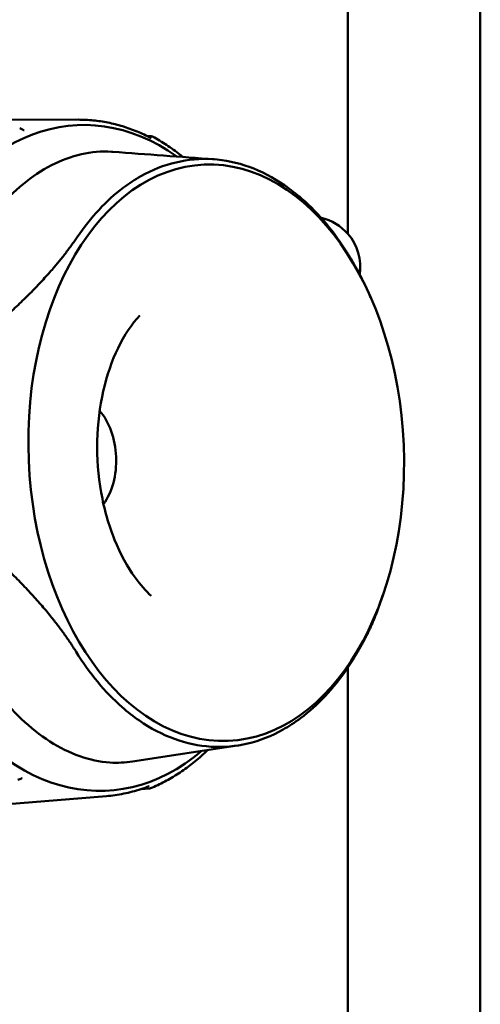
# Model space of a CAD drawing. Header units: millimetres. Extents: x 0 to 4686, y -120 to 1682.
# Tile 131 of 256: x 563 to 581, y 1357 to 1394. Entities that reach past the tile are written whole.
import ezdxf

# ---------------------------------------------------------------- set-up
doc = ezdxf.new("R2010")
doc.units = ezdxf.units.MM
doc.header["$LTSCALE"] = 2
doc.layers.add('Sichtbar (ISO)', color=7, linetype='Continuous', lineweight=50)

msp = doc.modelspace()

# ---------------------------------------------------------------- linework, layer by layer
at = {"layer": 'Sichtbar (ISO)'}
for p, q in [((575.6713, 1398.7601), (575.6713, 1386.3274)), ((580.6713, 1324.9341), (580.6713, 1398.7601)), ((565.4863, 1390.6469), (558.336, 1390.6303)), ((563.2667, 1390.3226), (563.3699, 1390.2728)), ((568.1013, 1390.0206), (568.2405, 1390.02)), ((576.5265, 1383.9301), (576.4413, 1384.1234)), ((576.9922, 1372.6846), (576.852, 1372.2783)), ((575.6713, 1369.9492), (575.6713, 1339.4574)), ((563.3051, 1365.7361), (563.2015, 1365.6882)), ((568.1842, 1365.3661), (567.8361, 1365.3387)), ((566.5451, 1365.078), (559.5538, 1364.5143))]:
    msp.add_line(p, q, dxfattribs=at)
for centre, radius, start, end in [((568.2397, 1389.9197), 0.1, 61.38801, 89.73585), ((574.2363, 1385.0821), 1.9, 40.95163, 77.20678), ((574.2363, 1385.0821), 1.9, 351.44542, 40.95163), ((568.176, 1365.4661), 0.1, 274.53553, 292.76051)]:
    msp.add_arc(centre, radius, start, end, dxfattribs=at)
for centre, major_axis, start_param, end_param in [((565.9908, 1377.8614), (0.521, -12.5815), 2.6755025, 6.7512346), ((565.4366, 1377.8384), (0.0937, -2.2637), 0.6786217, 2.462971)]:
    msp.add_ellipse(centre, major_axis=major_axis, ratio=0.6504716, start_param=start_param, end_param=end_param, dxfattribs=at)
msp.add_ellipse((570.6925, 1378.0561), major_axis=(-0.451, 10.8907), ratio=0.6504716, dxfattribs=at)
for points, knots in [([(568.2368, 1389.9522), (568.0594, 1390.0442), (567.8801, 1390.1274), (567.5186, 1390.2757), (567.3364, 1390.3407), (566.9699, 1390.4524), (566.7855, 1390.499), (566.4155, 1390.5735), (566.2299, 1390.6013), (565.8582, 1390.6383), (565.6721, 1390.6473), (565.4863, 1390.6469)], [4.42338322, 4.42338322, 4.42338322, 4.42338322, 4.48961499, 4.48961499, 4.55584676, 4.55584676, 4.62207853, 4.62207853, 4.68831029, 4.68831029, 4.75454206, 4.75454206, 4.75454206, 4.75454206]), ([(563.3699, 1390.2728), (563.3777, 1390.2691), (563.3855, 1390.2656), (563.4002, 1390.26), (563.4072, 1390.2576), (563.4184, 1390.2545), (563.4229, 1390.2535), (563.4296, 1390.2523), (563.432, 1390.2519), (563.4365, 1390.2514), (563.4384, 1390.2513), (563.4399, 1390.2513)], [0, 0, 0, 0, 0.0025962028, 0.0025962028, 0.0049216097, 0.0049216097, 0.0065509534, 0.0065509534, 0.0076046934, 0.0076046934, 0.0087109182, 0.0087109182, 0.0087109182, 0.0087109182]), ([(568.2368, 1389.9522), (568.2387, 1389.9512), (568.2401, 1389.9506), (568.2403, 1389.9505), (568.2403, 1389.9505), (568.2403, 1389.9505)], [0, 0, 0, 0, 0.0017314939, 0.0017314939, 0.0018811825, 0.0018811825, 0.0018811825, 0.0018811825]), ([(569.4355, 1389.2359), (569.4005, 1389.2641), (569.3655, 1389.2919), (569.1615, 1389.4512), (568.9899, 1389.5746), (568.6421, 1389.8041), (568.4658, 1389.9103), (568.2876, 1390.0075)], [4.26138848, 4.26138848, 4.26138848, 4.26138848, 4.27518933, 4.27518933, 4.34139412, 4.34139412, 4.40759892, 4.40759892, 4.40759892, 4.40759892]), ([(566.783, 1389.4321), (566.7692, 1389.4331), (566.7554, 1389.4341), (566.36, 1389.4591), (565.978, 1389.4262), (564.8245, 1389.1675), (564.0816, 1388.7742), (562.7163, 1387.6601), (562.1036, 1386.9559), (561.5493, 1386.142)], [0.89597669, 0.89597669, 0.89597669, 0.89597669, 0.90236743, 0.90236743, 1.079192, 1.079192, 1.44592333, 1.44592333, 1.8061057, 1.8061057, 1.8061057, 1.8061057]), ([(575.6758, 1385.5649), (575.1641, 1386.3868), (574.5765, 1387.0917), (573.7175, 1387.8424), (573.4975, 1388.0135), (572.4105, 1388.7591), (571.4862, 1389.0946), (569.6268, 1389.2108), (568.7048, 1388.9907), (567.6195, 1388.3808), (567.3998, 1388.2371), (566.5413, 1387.5934), (565.9532, 1386.9616), (565.4385, 1386.2033)], [0.0000433, 0.0000433, 0.0000433, 0.0000433, 0.3349903, 0.3349903, 0.4462097, 0.4462097, 0.8730149, 0.8730149, 1.299822, 1.299822, 1.4110917, 1.4110917, 1.7461923, 1.7461923, 1.7461923, 1.7461923]), ([(567.8001, 1383.2482), (567.5019, 1382.9231), (567.22, 1382.5052), (566.7496, 1381.5323), (566.5588, 1380.9823), (566.2895, 1379.7938), (566.2119, 1379.1549), (566.1834, 1377.8553), (566.2334, 1377.1946), (566.4559, 1375.9267), (566.6281, 1375.3196), (567.0683, 1374.2271), (567.3354, 1373.741), (567.8237, 1373.0685), (568.0298, 1372.8361), (568.2393, 1372.6425)], [5.3583899, 5.3583899, 5.3583899, 5.3583899, 5.661827, 5.661827, 5.9566977, 5.9566977, 6.2536542, 6.2536542, 6.5525379, 6.5525379, 6.8509736, 6.8509736, 7.1469448, 7.1469448, 7.3431278, 7.3431278, 7.3431278, 7.3431278]), ([(565.3977, 1370.5344), (565.908, 1369.7124), (566.4924, 1369.0074), (567.3467, 1368.2565), (567.5655, 1368.0853), (568.6472, 1367.3395), (569.5676, 1367.0038), (571.427, 1366.8876), (572.3528, 1367.1079), (573.4435, 1367.718), (573.6645, 1367.8618), (574.5275, 1368.5057), (575.1189, 1369.1376), (575.635, 1369.896)], [0.0000433, 0.0000433, 0.0000433, 0.0000433, 0.3349903, 0.3349903, 0.4462096, 0.4462096, 0.8730149, 0.8730149, 1.299822, 1.299822, 1.4110917, 1.4110917, 1.7461922, 1.7461922, 1.7461922, 1.7461922]), ([(561.508, 1370.2862), (562.0571, 1369.4047), (562.665, 1368.6252), (564.0219, 1367.3421), (564.7613, 1366.8563), (565.9119, 1366.4524), (566.2935, 1366.3714), (566.9604, 1366.3292), (567.246, 1366.343), (567.5287, 1366.3863)], [0.0000031, 0.0000031, 0.0000031, 0.0000031, 0.3595293, 0.3595293, 0.7255846, 0.7255846, 0.9023674, 0.9023674, 1.0345771, 1.0345771, 1.0345771, 1.0345771]), ([(570.3744, 1366.8203), (570.3321, 1366.7799), (570.2895, 1366.74), (570.0891, 1366.5562), (569.9281, 1366.4197), (569.5999, 1366.1635), (569.4328, 1366.0439), (569.0931, 1365.822), (568.9206, 1365.7198), (568.5709, 1365.5333), (568.3937, 1365.449), (568.2147, 1365.3739)], [4.12479506, 4.12479506, 4.12479506, 4.12479506, 4.14277087, 4.14277087, 4.20897788, 4.20897788, 4.2751849, 4.2751849, 4.34139191, 4.34139191, 4.40759892, 4.40759892, 4.40759892, 4.40759892]), ([(563.3605, 1365.7534), (563.3568, 1365.753), (563.3523, 1365.7523), (563.3425, 1365.75), (563.337, 1365.7485), (563.3229, 1365.7438), (563.3139, 1365.7402), (563.3051, 1365.7361)], [0, 0, 0, 0, 0.0017278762, 0.0017278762, 0.0036032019, 0.0036032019, 0.0065659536, 0.0065659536, 0.0065659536, 0.0065659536]), ([(568.1639, 1365.4567), (568.0585, 1365.4152), (567.9524, 1365.3769), (567.7391, 1365.3068), (567.6319, 1365.275), (567.4165, 1365.2179), (567.3084, 1365.1926), (567.0914, 1365.1486), (566.9825, 1365.1298), (566.7642, 1365.099), (566.6548, 1365.0868), (566.5451, 1365.078)], [4.42338192, 4.42338192, 4.42338192, 4.42338192, 4.46258453, 4.46258453, 4.50178713, 4.50178713, 4.54098974, 4.54098974, 4.58019235, 4.58019235, 4.61939495, 4.61939495, 4.61939495, 4.61939495])]:
    msp.add_open_spline(points, degree=3, knots=knots, dxfattribs=at)
for points in [[(563.4408, 1390.2514), (563.4405, 1390.2514), (563.4402, 1390.2514), (563.4399, 1390.2514)], [(566.783, 1389.4321), (568.0579, 1389.3378), (569.3333, 1389.2435), (570.6099, 1389.1491)], [(571.4909, 1366.9895), (570.1611, 1366.7885), (568.8415, 1366.5874), (567.5287, 1366.3863)], [(563.3605, 1365.7532), (563.3608, 1365.7532), (563.3611, 1365.7533), (563.3614, 1365.7533)], [(568.1644, 1365.4568), (568.1644, 1365.4568), (568.1642, 1365.4568), (568.1639, 1365.4567)]]:
    msp.add_open_spline(points, degree=3, dxfattribs=at)
for points, weights in [([(565.4385, 1386.2033), (564.4722, 1384.7853), (562.7835, 1383.2466)], [1.27927488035, 1.27927491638, 1.2314661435]), ([(576.4413, 1384.1233), (576.1205, 1384.8511), (575.6758, 1385.5649)], [1.26897943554, 1.2792748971, 1.27927488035]), ([(562.7586, 1373.6889), (564.4391, 1372.0724), (565.3977, 1370.5344)], [1.2314661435, 1.2792749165, 1.27927488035]), ([(575.635, 1369.896), (576.4351, 1371.0705), (576.852, 1372.2783)], [1.27927488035, 1.27927491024, 1.24647236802])]:
    msp.add_rational_spline(points, weights, degree=2, dxfattribs=at)

doc.saveas('drawing.dxf')
